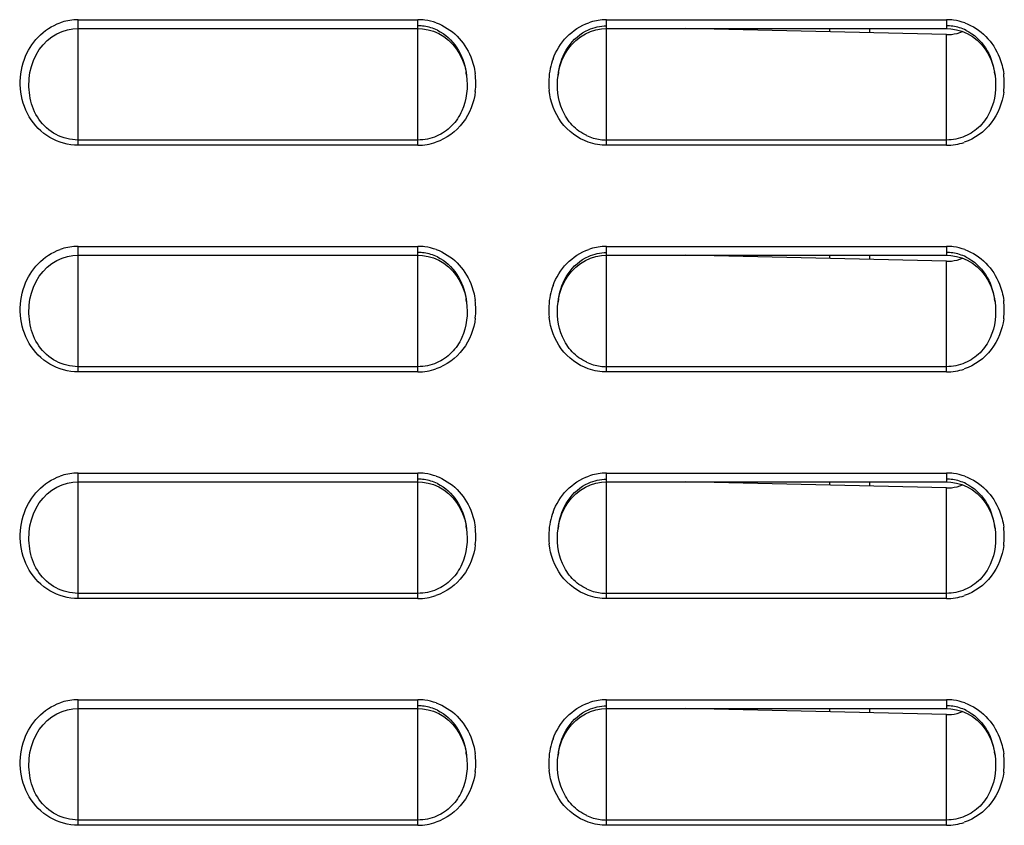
# Model space of a CAD drawing. Header units: millimetres. Extents: x 0 to 1000, y 0 to 850.
# Tile 26 of 80: x 180 to 219, y 462 to 494. Entities that reach past the tile are written whole.
import ezdxf

# ---------------------------------------------------------------- set-up
doc = ezdxf.new("R2010")
doc.units = ezdxf.units.MM
doc.header["$LTSCALE"] = 55.407407
for name, color, linetype in [('00_COMPONENTS', 7, 'CONTINUOUS'), ('CONGES', 7, 'CONTINUOUS'), ('DEPOUILLE', 7, 'CONTINUOUS')]:
    doc.layers.add(name, color=color, linetype=linetype)

msp = doc.modelspace()

# ---------------------------------------------------------------- linework, layer by layer
at = {"layer": '00_COMPONENTS', "color": 7, "linetype": 'CONTINUOUS'}
for p, q in [((212.463, 493.996), (212.463, 493.861)), ((214.063, 493.996), (214.063, 493.824)), ((212.463, 484.996), (212.463, 484.861)), ((214.063, 484.996), (214.063, 484.824)), ((212.463, 475.996), (212.463, 475.861)), ((214.063, 475.996), (214.063, 475.824)), ((212.463, 466.996), (212.463, 466.861)), ((214.063, 466.996), (214.063, 466.824))]:
    msp.add_line(p, q, dxfattribs=at)
at = {"layer": 'CONGES', "color": 9, "linetype": 'CONTINUOUS'}
for p, q in [((182.613, 489.359), (182.613, 494.346)), ((182.613, 494.346), (196.113, 494.346)), ((196.113, 489.359), (196.113, 494.346)), ((203.613, 489.359), (203.613, 494.346)), ((203.613, 494.346), (217.113, 494.346)), ((217.113, 494.346), (217.113, 493.996)), ((217.113, 489.359), (217.113, 493.753)), ((180.68, 492.129), (180.681, 492.138)), ((196.113, 489.569), (182.613, 489.569)), ((217.113, 489.569), (203.613, 489.569)), ((196.113, 489.359), (182.613, 489.359)), ((217.113, 489.359), (203.613, 489.359)), ((182.613, 480.359), (182.613, 485.346)), ((182.613, 485.346), (196.113, 485.346)), ((196.113, 480.359), (196.113, 485.346)), ((203.613, 480.359), (203.613, 485.346)), ((203.613, 485.346), (217.113, 485.346)), ((217.113, 485.346), (217.113, 484.996)), ((217.113, 480.359), (217.113, 484.753)), ((180.68, 483.129), (180.681, 483.138)), ((196.113, 480.569), (182.613, 480.569)), ((217.113, 480.569), (203.613, 480.569)), ((196.113, 480.359), (182.613, 480.359)), ((217.113, 480.359), (203.613, 480.359)), ((182.613, 471.359), (182.613, 476.346)), ((182.613, 476.346), (196.113, 476.346)), ((196.113, 471.359), (196.113, 476.346)), ((203.613, 471.359), (203.613, 476.346)), ((203.613, 476.346), (217.113, 476.346)), ((217.113, 476.346), (217.113, 475.996)), ((217.113, 471.359), (217.113, 475.753)), ((180.68, 474.129), (180.681, 474.138)), ((196.113, 471.569), (182.613, 471.569)), ((217.113, 471.569), (203.613, 471.569)), ((196.113, 471.359), (182.613, 471.359)), ((217.113, 471.359), (203.613, 471.359)), ((182.613, 462.359), (182.613, 467.346)), ((182.613, 467.346), (196.113, 467.346)), ((196.113, 462.359), (196.113, 467.346)), ((203.613, 462.359), (203.613, 467.346)), ((203.613, 467.346), (217.113, 467.346)), ((217.113, 467.346), (217.113, 466.996)), ((217.113, 462.359), (217.113, 466.753)), ((180.68, 465.129), (180.681, 465.138)), ((196.113, 462.569), (182.613, 462.569)), ((217.113, 462.569), (203.613, 462.569)), ((196.113, 462.359), (182.613, 462.359)), ((217.113, 462.359), (203.613, 462.359))]:
    msp.add_line(p, q, dxfattribs=at)
at = {"layer": 'CONGES', "color": 7, "linetype": 'CONTINUOUS'}
for p, q in [((181.569, 493.666), (181.766, 493.786)), ((181.766, 493.786), (181.974, 493.879)), ((181.974, 493.879), (182.188, 493.945)), ((182.188, 493.945), (182.405, 493.983)), ((182.405, 493.983), (182.613, 493.996)), ((182.613, 493.996), (196.113, 493.996)), ((196.113, 493.996), (196.293, 493.987)), ((196.293, 493.987), (196.514, 493.95)), ((196.514, 493.95), (196.732, 493.886)), ((196.732, 493.886), (196.943, 493.794)), ((196.943, 493.794), (197.144, 493.675)), ((202.57, 493.667), (202.767, 493.786)), ((202.767, 493.786), (202.975, 493.879)), ((202.975, 493.879), (203.189, 493.945)), ((203.189, 493.945), (203.406, 493.984)), ((203.406, 493.984), (203.613, 493.996)), ((203.613, 493.996), (217.113, 493.996)), ((217.113, 493.996), (217.293, 493.987)), ((217.293, 493.987), (217.514, 493.95)), ((217.514, 493.95), (217.732, 493.886)), ((217.732, 493.886), (217.943, 493.794)), ((217.943, 493.794), (218.144, 493.675)), ((181.217, 493.353), (181.385, 493.521)), ((181.385, 493.521), (181.569, 493.666)), ((197.144, 493.675), (197.331, 493.53)), ((197.331, 493.53), (197.501, 493.361)), ((202.218, 493.354), (202.386, 493.522)), ((202.386, 493.522), (202.57, 493.667)), ((218.144, 493.675), (218.331, 493.53)), ((218.331, 493.53), (218.502, 493.361)), ((180.941, 492.956), (181.069, 493.164)), ((181.069, 493.164), (181.217, 493.353)), ((197.501, 493.361), (197.652, 493.171)), ((197.652, 493.171), (197.782, 492.962)), ((201.941, 492.956), (202.069, 493.164)), ((202.069, 493.164), (202.218, 493.354)), ((218.502, 493.361), (218.652, 493.171)), ((218.652, 493.171), (218.782, 492.961)), ((180.754, 492.493), (180.835, 492.731)), ((180.835, 492.731), (180.941, 492.956)), ((197.782, 492.962), (197.889, 492.736)), ((197.889, 492.736), (197.972, 492.496)), ((201.754, 492.494), (201.835, 492.732)), ((201.835, 492.732), (201.941, 492.956)), ((218.782, 492.961), (218.889, 492.736)), ((218.889, 492.736), (218.972, 492.496)), ((180.68, 492.129), (180.697, 492.245)), ((180.697, 492.245), (180.754, 492.493)), ((197.972, 492.496), (198.029, 492.246)), ((198.029, 492.246), (198.046, 492.131)), ((201.68, 492.131), (201.697, 492.245)), ((201.697, 492.245), (201.754, 492.494)), ((218.972, 492.496), (219.029, 492.246)), ((219.029, 492.246), (219.046, 492.131)), ((198.045, 492.138), (198.046, 492.133)), ((201.68, 492.131), (201.681, 492.138)), ((219.045, 492.138), (219.046, 492.131)), ((181.569, 484.666), (181.766, 484.786)), ((181.766, 484.786), (181.974, 484.879)), ((181.974, 484.879), (182.188, 484.945)), ((182.188, 484.945), (182.405, 484.983)), ((182.405, 484.983), (182.613, 484.996)), ((182.613, 484.996), (196.113, 484.996)), ((196.113, 484.996), (196.293, 484.987)), ((196.293, 484.987), (196.514, 484.95)), ((196.514, 484.95), (196.732, 484.886)), ((196.732, 484.886), (196.943, 484.794)), ((196.943, 484.794), (197.144, 484.675)), ((202.57, 484.667), (202.767, 484.786)), ((202.767, 484.786), (202.975, 484.879)), ((202.975, 484.879), (203.189, 484.945)), ((203.189, 484.945), (203.406, 484.984)), ((203.406, 484.984), (203.613, 484.996)), ((203.613, 484.996), (217.113, 484.996)), ((217.113, 484.996), (217.293, 484.987)), ((217.293, 484.987), (217.514, 484.95)), ((217.514, 484.95), (217.732, 484.886)), ((217.732, 484.886), (217.943, 484.794)), ((217.943, 484.794), (218.144, 484.675)), ((181.217, 484.353), (181.385, 484.521)), ((181.385, 484.521), (181.569, 484.666)), ((197.144, 484.675), (197.331, 484.53)), ((197.331, 484.53), (197.501, 484.361)), ((202.218, 484.354), (202.386, 484.522)), ((202.386, 484.522), (202.57, 484.667)), ((218.144, 484.675), (218.331, 484.53)), ((218.331, 484.53), (218.502, 484.361)), ((180.941, 483.956), (181.069, 484.164)), ((181.069, 484.164), (181.217, 484.353)), ((197.501, 484.361), (197.652, 484.171)), ((197.652, 484.171), (197.782, 483.962)), ((201.941, 483.956), (202.069, 484.164)), ((202.069, 484.164), (202.218, 484.354)), ((218.502, 484.361), (218.652, 484.171)), ((218.652, 484.171), (218.782, 483.961)), ((180.754, 483.493), (180.835, 483.731)), ((180.835, 483.731), (180.941, 483.956)), ((197.782, 483.962), (197.889, 483.736)), ((197.889, 483.736), (197.972, 483.496)), ((201.754, 483.494), (201.835, 483.732)), ((201.835, 483.732), (201.941, 483.956)), ((218.782, 483.961), (218.889, 483.736)), ((218.889, 483.736), (218.972, 483.496)), ((180.68, 483.129), (180.697, 483.245)), ((180.697, 483.245), (180.754, 483.493)), ((197.972, 483.496), (198.029, 483.246)), ((198.029, 483.246), (198.046, 483.131)), ((201.68, 483.131), (201.697, 483.245)), ((201.697, 483.245), (201.754, 483.494)), ((218.972, 483.496), (219.029, 483.246)), ((219.029, 483.246), (219.046, 483.131)), ((198.045, 483.138), (198.046, 483.131)), ((201.68, 483.131), (201.681, 483.138)), ((219.045, 483.138), (219.046, 483.131)), ((181.569, 475.666), (181.766, 475.786)), ((181.766, 475.786), (181.974, 475.879)), ((181.974, 475.879), (182.188, 475.945)), ((182.188, 475.945), (182.405, 475.983)), ((182.405, 475.983), (182.613, 475.996)), ((182.613, 475.996), (196.113, 475.996)), ((196.113, 475.996), (196.293, 475.987)), ((196.293, 475.987), (196.514, 475.95)), ((196.514, 475.95), (196.732, 475.886)), ((196.732, 475.886), (196.943, 475.794)), ((196.943, 475.794), (197.144, 475.675)), ((202.57, 475.667), (202.767, 475.786)), ((202.767, 475.786), (202.975, 475.879)), ((202.975, 475.879), (203.189, 475.945)), ((203.189, 475.945), (203.406, 475.984)), ((203.406, 475.984), (203.613, 475.996)), ((203.613, 475.996), (217.113, 475.996)), ((217.113, 475.996), (217.293, 475.987)), ((217.293, 475.987), (217.514, 475.95)), ((217.514, 475.95), (217.732, 475.886)), ((217.732, 475.886), (217.943, 475.794)), ((217.943, 475.794), (218.144, 475.675)), ((181.217, 475.353), (181.385, 475.521)), ((181.385, 475.521), (181.569, 475.666)), ((197.144, 475.675), (197.331, 475.53)), ((197.331, 475.53), (197.501, 475.361)), ((202.218, 475.354), (202.386, 475.522)), ((202.386, 475.522), (202.57, 475.667)), ((218.144, 475.675), (218.331, 475.53)), ((218.331, 475.53), (218.502, 475.361)), ((180.941, 474.956), (181.069, 475.164)), ((181.069, 475.164), (181.217, 475.353)), ((197.501, 475.361), (197.652, 475.171)), ((197.652, 475.171), (197.782, 474.962)), ((201.941, 474.956), (202.069, 475.164)), ((202.069, 475.164), (202.218, 475.354)), ((218.502, 475.361), (218.652, 475.171)), ((218.652, 475.171), (218.782, 474.961)), ((180.754, 474.493), (180.835, 474.731)), ((180.835, 474.731), (180.941, 474.956)), ((197.782, 474.962), (197.889, 474.736)), ((197.889, 474.736), (197.972, 474.496)), ((201.754, 474.494), (201.835, 474.732)), ((201.835, 474.732), (201.941, 474.956)), ((218.782, 474.961), (218.889, 474.736)), ((218.889, 474.736), (218.972, 474.496)), ((180.68, 474.129), (180.697, 474.245)), ((180.697, 474.245), (180.754, 474.493)), ((197.972, 474.496), (198.029, 474.246)), ((198.029, 474.246), (198.046, 474.131)), ((201.68, 474.131), (201.697, 474.245)), ((201.697, 474.245), (201.754, 474.494)), ((218.972, 474.496), (219.029, 474.246)), ((219.029, 474.246), (219.046, 474.131)), ((198.045, 474.138), (198.046, 474.133)), ((201.68, 474.131), (201.681, 474.138)), ((219.045, 474.138), (219.046, 474.131)), ((181.569, 466.666), (181.766, 466.786)), ((181.766, 466.786), (181.974, 466.879)), ((181.974, 466.879), (182.188, 466.945)), ((182.188, 466.945), (182.405, 466.983)), ((182.405, 466.983), (182.613, 466.996)), ((182.613, 466.996), (196.113, 466.996)), ((196.113, 466.996), (196.293, 466.987)), ((196.293, 466.987), (196.514, 466.95)), ((196.514, 466.95), (196.732, 466.886)), ((196.732, 466.886), (196.943, 466.794)), ((196.943, 466.794), (197.144, 466.675)), ((202.57, 466.667), (202.767, 466.786)), ((202.767, 466.786), (202.975, 466.879)), ((202.975, 466.879), (203.189, 466.945)), ((203.189, 466.945), (203.406, 466.984)), ((203.406, 466.984), (203.613, 466.996)), ((203.613, 466.996), (217.113, 466.996)), ((217.113, 466.996), (217.293, 466.987)), ((217.293, 466.987), (217.514, 466.95)), ((217.514, 466.95), (217.732, 466.886)), ((217.732, 466.886), (217.943, 466.794)), ((217.943, 466.794), (218.144, 466.675)), ((181.217, 466.353), (181.385, 466.521)), ((181.385, 466.521), (181.569, 466.666)), ((197.144, 466.675), (197.331, 466.53)), ((197.331, 466.53), (197.501, 466.361)), ((202.218, 466.354), (202.386, 466.522)), ((202.386, 466.522), (202.57, 466.667)), ((218.144, 466.675), (218.331, 466.53)), ((218.331, 466.53), (218.502, 466.361)), ((180.941, 465.956), (181.069, 466.164)), ((181.069, 466.164), (181.217, 466.353)), ((197.501, 466.361), (197.652, 466.171)), ((197.652, 466.171), (197.782, 465.962)), ((201.941, 465.956), (202.069, 466.164)), ((202.069, 466.164), (202.218, 466.354)), ((218.502, 466.361), (218.652, 466.171)), ((218.652, 466.171), (218.782, 465.961)), ((180.754, 465.493), (180.835, 465.731)), ((180.835, 465.731), (180.941, 465.956)), ((197.782, 465.962), (197.889, 465.736)), ((197.889, 465.736), (197.972, 465.496)), ((201.754, 465.494), (201.835, 465.732)), ((201.835, 465.732), (201.941, 465.956)), ((218.782, 465.961), (218.889, 465.736)), ((218.889, 465.736), (218.972, 465.496)), ((180.68, 465.129), (180.697, 465.245)), ((180.697, 465.245), (180.754, 465.493)), ((197.972, 465.496), (198.029, 465.246)), ((198.029, 465.246), (198.046, 465.131)), ((201.68, 465.131), (201.697, 465.245)), ((201.697, 465.245), (201.754, 465.494)), ((218.972, 465.496), (219.029, 465.246)), ((219.029, 465.246), (219.046, 465.131)), ((198.045, 465.138), (198.046, 465.133)), ((201.68, 465.131), (201.681, 465.138)), ((219.045, 465.138), (219.046, 465.131))]:
    msp.add_line(p, q, dxfattribs=at)
at = {"layer": 'CONGES', "color": 9, "linetype": 'CONTINUOUS'}
for centre, radius, start, end in [((182.616, 492.171), 2.175, 92.5917, 109.347), ((182.613, 492.195), 2.15, 90.0007, 92.5303), ((196.113, 492.19), 2.156, 82.5312, 89.9899), ((196.109, 492.172), 2.173, 70.3743, 82.5033), ((203.616, 492.171), 2.174, 92.5767, 109.2418), ((203.613, 492.195), 2.15, 90.0005, 92.5163), ((217.113, 492.189), 2.156, 82.4659, 89.9894), ((217.109, 492.172), 2.174, 70.1988, 82.4372), ((204.033, 491.845), 2.72, 159.7096, 167.9878), ((195.63, 491.832), 2.784, 353.0497, 7.582), ((204.103, 491.831), 2.792, 168.0061, 186.1915), ((216.631, 491.832), 2.784, 352.6129, 7.5139), ((196.11, 491.579), 2.219, 270.0758, 288.8247), ((217.11, 491.578), 2.219, 270.0745, 288.7281), ((182.616, 483.171), 2.175, 92.5917, 109.347), ((182.613, 483.195), 2.15, 90.0007, 92.5303), ((196.113, 483.19), 2.156, 82.5312, 89.9899), ((196.109, 483.172), 2.173, 70.3743, 82.5033), ((203.616, 483.171), 2.174, 92.5767, 109.2418), ((203.613, 483.195), 2.15, 90.0005, 92.5163), ((217.113, 483.189), 2.156, 82.4659, 89.9894), ((217.109, 483.172), 2.174, 70.1988, 82.4372), ((204.033, 482.845), 2.72, 159.7096, 167.9878), ((195.63, 482.832), 2.784, 353.0497, 7.582), ((204.103, 482.831), 2.792, 168.0061, 186.1915), ((216.631, 482.832), 2.784, 352.6129, 7.5139), ((196.11, 482.579), 2.219, 270.0758, 288.8247), ((217.11, 482.578), 2.219, 270.0745, 288.7281), ((182.616, 474.171), 2.175, 92.5917, 109.347), ((182.613, 474.195), 2.15, 90.0007, 92.5303), ((196.113, 474.19), 2.156, 82.5312, 89.9899), ((196.109, 474.172), 2.173, 70.3743, 82.5033), ((203.616, 474.171), 2.174, 92.5767, 109.2418), ((203.613, 474.195), 2.15, 90.0005, 92.5163), ((217.113, 474.189), 2.156, 82.4659, 89.9894), ((217.109, 474.172), 2.174, 70.1988, 82.4372), ((204.033, 473.845), 2.72, 159.7096, 167.9878), ((204.103, 473.831), 2.792, 168.0061, 186.1915), ((195.63, 473.832), 2.784, 353.0497, 7.582), ((216.631, 473.832), 2.784, 352.6129, 7.5139), ((196.11, 473.579), 2.219, 270.0758, 288.8247), ((217.11, 473.578), 2.219, 270.0745, 288.7281), ((182.616, 465.171), 2.175, 92.5917, 109.347), ((182.613, 465.195), 2.15, 90.0007, 92.5303), ((196.113, 465.19), 2.156, 82.5312, 89.9899), ((196.109, 465.172), 2.173, 70.3743, 82.5033), ((203.616, 465.171), 2.174, 92.5767, 109.2418), ((203.613, 465.195), 2.15, 90.0005, 92.5163), ((217.113, 465.189), 2.156, 82.4659, 89.9894), ((217.109, 465.172), 2.174, 70.1988, 82.4372), ((204.033, 464.845), 2.72, 159.7096, 167.9878), ((204.103, 464.831), 2.792, 168.0061, 186.1915), ((195.63, 464.832), 2.784, 353.0497, 7.582), ((216.631, 464.832), 2.784, 352.6129, 7.5139), ((196.11, 464.579), 2.219, 270.0758, 288.8247), ((217.11, 464.578), 2.219, 270.0745, 288.7281)]:
    msp.add_arc(centre, radius, start, end, dxfattribs=at)
at = {"layer": 'CONGES', "color": 7, "linetype": 'CONTINUOUS'}
for centre, radius, start, end in [((196.113, 492.324), 1.779, 81.9917, 89.9889), ((196.108, 492.304), 1.799, 64.2754, 81.9203), ((217.113, 492.324), 1.779, 81.922, 89.9883), ((217.107, 492.304), 1.8, 64.0442, 81.8485), ((195.002, 491.752), 3.068, 7.2198, 9.6565), ((204.713, 491.753), 3.056, 170.4252, 171.8329), ((216.012, 491.754), 3.057, 7.2107, 9.5003), ((204.758, 491.746), 3.102, 171.8309, 172.7546), ((203.616, 491.459), 1.89, 245.0319, 262.203), ((203.613, 491.448), 1.879, 262.2534, 269.9908), ((196.113, 483.324), 1.779, 81.9917, 89.9889), ((196.108, 483.304), 1.799, 64.2754, 81.9203), ((217.113, 483.324), 1.779, 81.922, 89.9883), ((217.107, 483.304), 1.8, 64.0442, 81.8485), ((195.002, 482.752), 3.068, 7.2198, 9.6565), ((204.713, 482.753), 3.056, 170.4252, 171.8329), ((216.012, 482.754), 3.057, 7.2107, 9.5003), ((204.758, 482.746), 3.102, 171.8309, 172.7546), ((203.616, 482.459), 1.89, 245.0319, 262.203), ((203.613, 482.448), 1.879, 262.2534, 269.9908), ((196.113, 474.324), 1.779, 81.9917, 89.9889), ((196.108, 474.304), 1.799, 64.2754, 81.9203), ((217.113, 474.324), 1.779, 81.922, 89.9883), ((217.107, 474.304), 1.8, 64.0442, 81.8485), ((195.002, 473.752), 3.068, 7.2198, 9.6565), ((204.713, 473.753), 3.056, 170.4252, 171.8329), ((216.012, 473.754), 3.057, 7.2107, 9.5003), ((204.758, 473.746), 3.102, 171.8309, 172.7546), ((203.616, 473.459), 1.89, 245.0319, 262.203), ((203.613, 473.448), 1.879, 262.2534, 269.9908), ((196.113, 465.324), 1.779, 81.9917, 89.9889), ((196.108, 465.304), 1.799, 64.2754, 81.9203), ((217.113, 465.324), 1.779, 81.922, 89.9883), ((217.107, 465.304), 1.8, 64.0442, 81.8485), ((195.002, 464.752), 3.068, 7.2198, 9.6565), ((204.713, 464.753), 3.056, 170.4252, 171.8329), ((216.012, 464.754), 3.057, 7.2107, 9.5003), ((204.758, 464.746), 3.102, 171.8309, 172.7546), ((203.616, 464.459), 1.89, 245.0319, 262.203), ((203.613, 464.448), 1.879, 262.2534, 269.9908)]:
    msp.add_arc(centre, radius, start, end, dxfattribs=at)
at = {"layer": 'CONGES', "color": 9, "linetype": 'CONTINUOUS'}
for points, knots in [([(180.476, 492.773), (180.595, 493.099), (180.964, 493.713), (181.569, 494.108), (181.896, 494.223)], [0, 0, 0, 0, 0.500542, 1, 1, 1, 1]), ([(196.839, 494.22), (197.147, 494.11), (197.72, 493.743), (198.086, 493.177), (198.211, 492.874)], [0, 0, 0, 0, 0.49949, 1, 1, 1, 1]), ([(201.482, 492.788), (201.602, 493.112), (201.972, 493.72), (202.575, 494.111), (202.9, 494.224)], [0, 0, 0, 0, 0.500533, 1, 1, 1, 1]), ([(217.846, 494.217), (218.156, 494.105), (218.733, 493.732), (219.098, 493.157), (219.221, 492.849)], [0, 0, 0, 0, 0.499476, 1, 1, 1, 1]), ([(182.613, 489.359), (182.225, 489.359), (181.432, 489.576), (180.583, 490.449), (180.235, 491.606), (180.343, 492.406), (180.476, 492.773)], [0, 0, 0, 0, 0.249294, 0.499097, 0.749536, 1, 1, 1, 1]), ([(182.613, 489.569), (182.311, 489.569), (181.696, 489.721), (180.995, 490.351), (180.653, 491.217), (180.643, 491.831), (180.68, 492.129)], [0, 0, 0, 0, 0.250418, 0.500981, 0.751154, 1, 1, 1, 1]), ([(198.394, 491.495), (198.34, 491.054), (198.009, 490.181), (197.245, 489.621), (196.826, 489.478)], [0, 0, 0, 0, 0.500898, 1, 1, 1, 1]), ([(202.884, 489.484), (202.464, 489.631), (201.699, 490.202), (201.377, 491.085), (201.328, 491.53)], [0, 0, 0, 0, 0.499079, 1, 1, 1, 1]), ([(219.391, 491.474), (219.334, 491.036), (219, 490.171), (218.239, 489.618), (217.823, 489.477)], [0, 0, 0, 0, 0.500879, 1, 1, 1, 1]), ([(180.476, 483.773), (180.595, 484.099), (180.964, 484.713), (181.569, 485.108), (181.896, 485.223)], [0, 0, 0, 0, 0.500542, 1, 1, 1, 1]), ([(196.839, 485.22), (197.147, 485.11), (197.72, 484.743), (198.086, 484.177), (198.211, 483.874)], [0, 0, 0, 0, 0.49949, 1, 1, 1, 1]), ([(201.482, 483.788), (201.602, 484.112), (201.972, 484.72), (202.575, 485.111), (202.9, 485.224)], [0, 0, 0, 0, 0.500533, 1, 1, 1, 1]), ([(217.846, 485.217), (218.156, 485.105), (218.733, 484.732), (219.098, 484.157), (219.221, 483.849)], [0, 0, 0, 0, 0.499476, 1, 1, 1, 1]), ([(182.613, 480.359), (182.225, 480.359), (181.432, 480.576), (180.583, 481.449), (180.235, 482.606), (180.343, 483.406), (180.476, 483.773)], [0, 0, 0, 0, 0.249294, 0.499097, 0.749536, 1, 1, 1, 1]), ([(182.613, 480.569), (182.311, 480.569), (181.696, 480.721), (180.995, 481.351), (180.653, 482.217), (180.643, 482.831), (180.68, 483.129)], [0, 0, 0, 0, 0.250418, 0.500981, 0.751154, 1, 1, 1, 1]), ([(198.394, 482.495), (198.34, 482.054), (198.009, 481.181), (197.245, 480.621), (196.826, 480.478)], [0, 0, 0, 0, 0.500898, 1, 1, 1, 1]), ([(202.884, 480.484), (202.464, 480.631), (201.699, 481.202), (201.377, 482.085), (201.328, 482.53)], [0, 0, 0, 0, 0.499079, 1, 1, 1, 1]), ([(219.391, 482.474), (219.334, 482.036), (219, 481.171), (218.239, 480.618), (217.823, 480.477)], [0, 0, 0, 0, 0.500879, 1, 1, 1, 1]), ([(180.476, 474.773), (180.595, 475.099), (180.964, 475.713), (181.569, 476.108), (181.896, 476.223)], [0, 0, 0, 0, 0.500542, 1, 1, 1, 1]), ([(196.839, 476.22), (197.147, 476.11), (197.72, 475.743), (198.086, 475.177), (198.211, 474.874)], [0, 0, 0, 0, 0.49949, 1, 1, 1, 1]), ([(201.482, 474.788), (201.602, 475.112), (201.972, 475.72), (202.575, 476.111), (202.9, 476.224)], [0, 0, 0, 0, 0.500533, 1, 1, 1, 1]), ([(217.846, 476.217), (218.156, 476.105), (218.733, 475.732), (219.098, 475.157), (219.221, 474.849)], [0, 0, 0, 0, 0.499476, 1, 1, 1, 1]), ([(182.613, 471.359), (182.225, 471.359), (181.432, 471.576), (180.583, 472.449), (180.235, 473.606), (180.343, 474.406), (180.476, 474.773)], [0, 0, 0, 0, 0.249294, 0.499097, 0.749536, 1, 1, 1, 1]), ([(182.613, 471.569), (182.311, 471.569), (181.696, 471.721), (180.995, 472.351), (180.653, 473.217), (180.643, 473.831), (180.68, 474.129)], [0, 0, 0, 0, 0.250418, 0.500981, 0.751154, 1, 1, 1, 1]), ([(198.394, 473.495), (198.34, 473.054), (198.009, 472.181), (197.245, 471.621), (196.826, 471.478)], [0, 0, 0, 0, 0.500898, 1, 1, 1, 1]), ([(202.884, 471.484), (202.464, 471.631), (201.699, 472.202), (201.377, 473.085), (201.328, 473.53)], [0, 0, 0, 0, 0.499079, 1, 1, 1, 1]), ([(219.391, 473.474), (219.334, 473.036), (219, 472.171), (218.239, 471.618), (217.823, 471.477)], [0, 0, 0, 0, 0.500879, 1, 1, 1, 1]), ([(180.476, 465.773), (180.595, 466.099), (180.964, 466.713), (181.569, 467.108), (181.896, 467.223)], [0, 0, 0, 0, 0.500542, 1, 1, 1, 1]), ([(196.839, 467.22), (197.147, 467.11), (197.72, 466.743), (198.086, 466.177), (198.211, 465.874)], [0, 0, 0, 0, 0.49949, 1, 1, 1, 1]), ([(201.482, 465.788), (201.602, 466.112), (201.972, 466.72), (202.575, 467.111), (202.9, 467.224)], [0, 0, 0, 0, 0.500533, 1, 1, 1, 1]), ([(217.846, 467.217), (218.156, 467.105), (218.733, 466.732), (219.098, 466.157), (219.221, 465.849)], [0, 0, 0, 0, 0.499476, 1, 1, 1, 1]), ([(182.613, 462.359), (182.225, 462.359), (181.432, 462.576), (180.583, 463.449), (180.235, 464.606), (180.343, 465.406), (180.476, 465.773)], [0, 0, 0, 0, 0.249294, 0.499097, 0.749536, 1, 1, 1, 1]), ([(182.613, 462.569), (182.311, 462.569), (181.696, 462.721), (180.995, 463.351), (180.653, 464.217), (180.643, 464.831), (180.68, 465.129)], [0, 0, 0, 0, 0.250418, 0.500981, 0.751154, 1, 1, 1, 1]), ([(198.394, 464.495), (198.34, 464.054), (198.009, 463.181), (197.245, 462.621), (196.826, 462.478)], [0, 0, 0, 0, 0.500898, 1, 1, 1, 1]), ([(202.884, 462.484), (202.464, 462.631), (201.699, 463.202), (201.377, 464.085), (201.328, 464.53)], [0, 0, 0, 0, 0.499079, 1, 1, 1, 1]), ([(219.391, 464.474), (219.334, 464.036), (219, 463.171), (218.239, 462.618), (217.823, 462.477)], [0, 0, 0, 0, 0.500879, 1, 1, 1, 1])]:
    msp.add_open_spline(points, degree=3, knots=knots, dxfattribs=at)
at = {"layer": 'CONGES', "color": 7, "linetype": 'CONTINUOUS'}
for points, knots in [([(196.889, 493.925), (197.2, 493.775), (197.737, 493.279), (197.968, 492.607), (198.026, 492.267)], [0, 0, 0, 0, 0.500655, 1, 1, 1, 1]), ([(201.699, 492.261), (201.758, 492.611), (201.997, 493.303), (202.562, 493.803), (202.886, 493.948)], [0, 0, 0, 0, 0.499536, 1, 1, 1, 1]), ([(217.895, 493.922), (218.206, 493.771), (218.742, 493.272), (218.97, 492.599), (219.027, 492.259)], [0, 0, 0, 0, 0.50067, 1, 1, 1, 1]), ([(198.046, 492.133), (198.105, 491.663), (198.031, 490.903), (197.486, 490.096), (197.076, 489.816), (196.855, 489.721)], [0, 0, 0, 0, 0.496221, 0.74802, 1, 1, 1, 1]), ([(202.819, 489.745), (202.605, 489.845), (202.212, 490.129), (201.692, 490.928), (201.623, 491.67), (201.68, 492.131)], [0, 0, 0, 0, 0.252037, 0.503905, 1, 1, 1, 1]), ([(219.046, 492.131), (219.104, 491.66), (219.03, 490.9), (218.483, 490.093), (218.073, 489.814), (217.851, 489.72)], [0, 0, 0, 0, 0.496218, 0.748019, 1, 1, 1, 1]), ([(196.889, 484.925), (197.2, 484.775), (197.737, 484.279), (197.968, 483.607), (198.026, 483.267)], [0, 0, 0, 0, 0.500655, 1, 1, 1, 1]), ([(201.699, 483.261), (201.758, 483.611), (201.997, 484.303), (202.562, 484.803), (202.886, 484.948)], [0, 0, 0, 0, 0.499536, 1, 1, 1, 1]), ([(217.895, 484.922), (218.206, 484.771), (218.742, 484.272), (218.97, 483.599), (219.027, 483.259)], [0, 0, 0, 0, 0.50067, 1, 1, 1, 1]), ([(198.046, 483.131), (198.104, 482.661), (198.03, 481.901), (197.485, 481.095), (197.076, 480.816), (196.855, 480.721)], [0, 0, 0, 0, 0.496223, 0.748021, 1, 1, 1, 1]), ([(202.819, 480.745), (202.605, 480.845), (202.212, 481.129), (201.692, 481.928), (201.623, 482.67), (201.68, 483.131)], [0, 0, 0, 0, 0.252037, 0.503905, 1, 1, 1, 1]), ([(219.046, 483.131), (219.104, 482.66), (219.03, 481.9), (218.483, 481.093), (218.073, 480.814), (217.851, 480.72)], [0, 0, 0, 0, 0.496218, 0.748019, 1, 1, 1, 1]), ([(196.889, 475.925), (197.2, 475.775), (197.737, 475.279), (197.968, 474.607), (198.026, 474.267)], [0, 0, 0, 0, 0.500655, 1, 1, 1, 1]), ([(201.699, 474.261), (201.758, 474.611), (201.997, 475.303), (202.562, 475.803), (202.886, 475.948)], [0, 0, 0, 0, 0.499536, 1, 1, 1, 1]), ([(217.895, 475.922), (218.206, 475.771), (218.742, 475.272), (218.97, 474.599), (219.027, 474.259)], [0, 0, 0, 0, 0.50067, 1, 1, 1, 1]), ([(198.046, 474.133), (198.105, 473.663), (198.031, 472.903), (197.486, 472.096), (197.076, 471.816), (196.855, 471.721)], [0, 0, 0, 0, 0.496221, 0.74802, 1, 1, 1, 1]), ([(202.819, 471.745), (202.605, 471.845), (202.212, 472.129), (201.692, 472.928), (201.623, 473.67), (201.68, 474.131)], [0, 0, 0, 0, 0.252037, 0.503905, 1, 1, 1, 1]), ([(219.046, 474.131), (219.104, 473.66), (219.03, 472.9), (218.483, 472.093), (218.073, 471.814), (217.851, 471.72)], [0, 0, 0, 0, 0.496218, 0.748019, 1, 1, 1, 1]), ([(196.889, 466.925), (197.2, 466.775), (197.737, 466.279), (197.968, 465.607), (198.026, 465.267)], [0, 0, 0, 0, 0.500655, 1, 1, 1, 1]), ([(201.699, 465.261), (201.758, 465.611), (201.997, 466.303), (202.562, 466.803), (202.886, 466.948)], [0, 0, 0, 0, 0.499536, 1, 1, 1, 1]), ([(217.895, 466.922), (218.206, 466.771), (218.742, 466.272), (218.97, 465.599), (219.027, 465.259)], [0, 0, 0, 0, 0.50067, 1, 1, 1, 1]), ([(198.046, 465.133), (198.105, 464.663), (198.031, 463.903), (197.486, 463.096), (197.076, 462.816), (196.855, 462.721)], [0, 0, 0, 0, 0.496221, 0.74802, 1, 1, 1, 1]), ([(202.819, 462.745), (202.605, 462.845), (202.212, 463.129), (201.692, 463.928), (201.623, 464.67), (201.68, 465.131)], [0, 0, 0, 0, 0.252037, 0.503905, 1, 1, 1, 1]), ([(219.046, 465.131), (219.104, 464.66), (219.03, 463.9), (218.483, 463.093), (218.073, 462.814), (217.851, 462.72)], [0, 0, 0, 0, 0.496218, 0.748019, 1, 1, 1, 1])]:
    msp.add_open_spline(points, degree=3, knots=knots, dxfattribs=at)
for points in [[(202.886, 493.948), (203.112, 494.049), (203.365, 494.103), (203.613, 494.103)], [(196.855, 489.721), (196.623, 489.622), (196.366, 489.569), (196.113, 489.569)], [(217.851, 489.72), (217.62, 489.621), (217.364, 489.569), (217.113, 489.569)], [(202.886, 484.948), (203.112, 485.049), (203.365, 485.103), (203.613, 485.103)], [(196.855, 480.721), (196.623, 480.622), (196.366, 480.569), (196.113, 480.569)], [(217.851, 480.72), (217.62, 480.621), (217.364, 480.569), (217.113, 480.569)], [(202.886, 475.948), (203.112, 476.049), (203.365, 476.103), (203.613, 476.103)], [(196.855, 471.721), (196.623, 471.622), (196.366, 471.569), (196.113, 471.569)], [(217.851, 471.72), (217.62, 471.621), (217.364, 471.569), (217.113, 471.569)], [(202.886, 466.948), (203.112, 467.049), (203.365, 467.103), (203.613, 467.103)], [(196.855, 462.721), (196.623, 462.622), (196.366, 462.569), (196.113, 462.569)], [(217.851, 462.72), (217.62, 462.621), (217.364, 462.569), (217.113, 462.569)]]:
    msp.add_open_spline(points, degree=3, dxfattribs=at)
at = {"layer": 'CONGES', "color": 9, "linetype": 'CONTINUOUS'}
for points in [[(198.211, 492.874), (198.299, 492.658), (198.359, 492.43), (198.39, 492.199)], [(219.221, 492.849), (219.304, 492.64), (219.361, 492.419), (219.391, 492.196)], [(203.613, 489.359), (203.367, 489.359), (203.117, 489.402), (202.884, 489.484)], [(198.211, 483.874), (198.299, 483.658), (198.359, 483.43), (198.39, 483.199)], [(219.221, 483.849), (219.304, 483.64), (219.361, 483.419), (219.391, 483.196)], [(203.613, 480.359), (203.367, 480.359), (203.117, 480.402), (202.884, 480.484)], [(198.211, 474.874), (198.299, 474.658), (198.359, 474.43), (198.39, 474.199)], [(219.221, 474.849), (219.304, 474.64), (219.361, 474.419), (219.391, 474.196)], [(203.613, 471.359), (203.367, 471.359), (203.117, 471.402), (202.884, 471.484)], [(198.211, 465.874), (198.299, 465.658), (198.359, 465.43), (198.39, 465.199)], [(219.221, 465.849), (219.304, 465.64), (219.361, 465.419), (219.391, 465.196)], [(203.613, 462.359), (203.367, 462.359), (203.117, 462.402), (202.884, 462.484)]]:
    msp.add_open_spline(points, degree=3, dxfattribs=at)
at = {"layer": 'DEPOUILLE', "color": 7, "linetype": 'CONTINUOUS'}
for p, q in [((217.113, 493.753), (206.738, 493.996)), ((217.113, 484.753), (206.738, 484.996)), ((217.113, 475.753), (206.738, 475.996)), ((217.113, 466.753), (206.738, 466.996))]:
    msp.add_line(p, q, dxfattribs=at)
for centre in [(217.148, 495.261), (217.148, 486.261), (217.148, 477.261), (217.148, 468.261)]:
    msp.add_arc(centre, 1.509, 268.6803, 276.4563, dxfattribs=at)
for points in [[(217.317, 493.762), (217.465, 493.778), (217.613, 493.817), (217.749, 493.877)], [(217.317, 484.762), (217.465, 484.778), (217.613, 484.817), (217.749, 484.877)], [(217.317, 475.762), (217.465, 475.778), (217.613, 475.817), (217.749, 475.877)], [(217.317, 466.762), (217.465, 466.778), (217.613, 466.817), (217.749, 466.877)]]:
    msp.add_open_spline(points, degree=3, dxfattribs=at)

doc.saveas('drawing.dxf')
